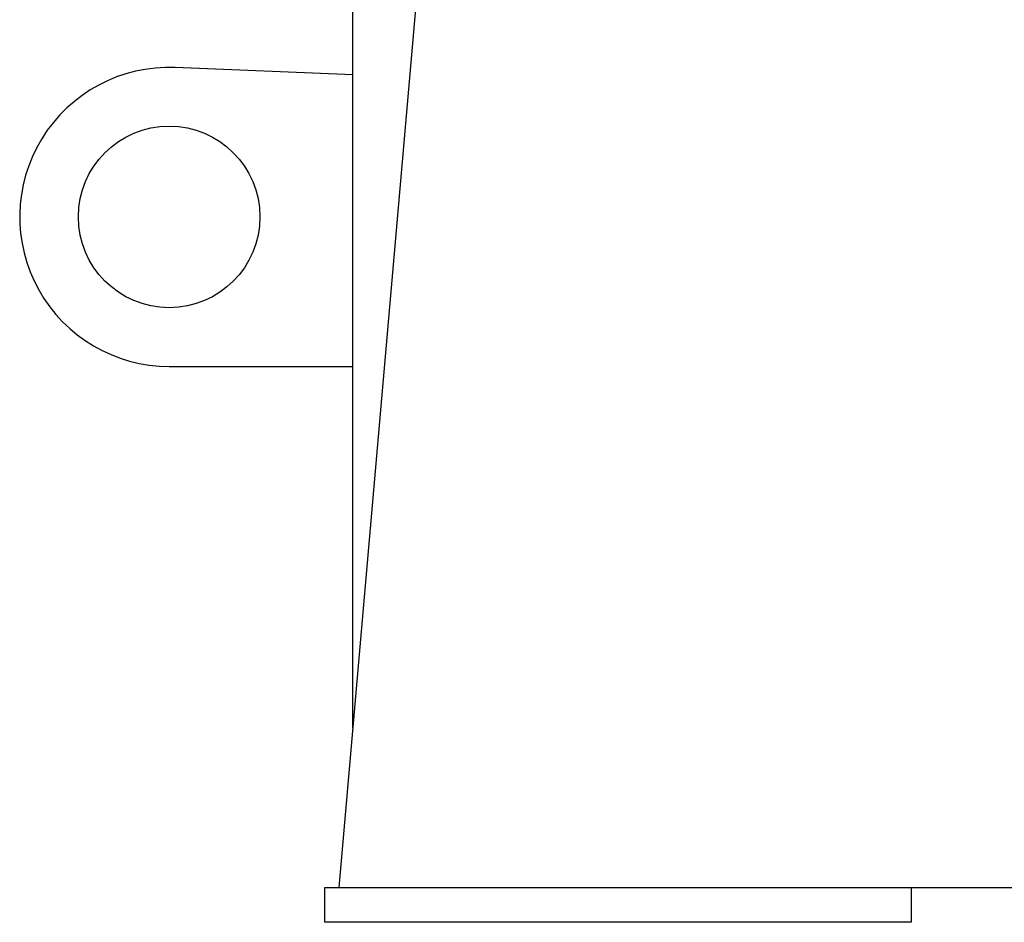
# Model space of a CAD drawing. Header units: millimetres. Extents: x 0 to 1189, y 0 to 841.
# Tile 140 of 147: x 873 to 901, y 218 to 243. Entities that reach past the tile are written whole.
import ezdxf

# ---------------------------------------------------------------- set-up
doc = ezdxf.new("R2010")
doc.units = ezdxf.units.MM
doc.header["$LTSCALE"] = 65.395
doc.layers.add('links_2_VBL265', color=7, linetype='CONTINUOUS')

# ---------------------------------------------------------------- blocks, each defined once
blk = doc.blocks.new('8M25C_GENSET_STD_GRUNDRAHMEN_T1_PBL267', base_point=(920, 233.6))
at = {"layer": '8M25C_GENSET_STD_GRUNDRAHMEN_T1_PBL267', "color": 7, "linetype": 'CONTINUOUS'}
for p, q in [((882.8, 223.172), (882.8, 247.8)), ((884.731, 245.244), (882.4, 218.6)), ((882.8, 241.871), (877.713, 242.077)), ((877.54, 233.52), (882.8, 233.52)), ((882, 218.6), (958, 218.6)), ((882, 217.6), (882, 218.6)), ((898.8, 218.6), (898.8, 217.6)), ((898.8, 217.6), (882, 217.6))]:
    blk.add_line(p, q, dxfattribs=at)
blk.add_circle((877.54, 237.8), 2.6, dxfattribs=at)
blk.add_arc((877.54, 237.8), 4.28, 87.6876, 270, dxfattribs=at)
blk = doc.blocks.new('8M25C_GENSET_STD_GRUNDRAHMEN_ABL266', base_point=(920, 263.08))
at = {"layer": '8M25C_GENSET_STD_GRUNDRAHMEN_T1_PBL267'}
blk.add_blockref('8M25C_GENSET_STD_GRUNDRAHMEN_T1_PBL267', (920, 233.6), dxfattribs=at)
blk = doc.blocks.new('LINKS_2_VBL265', base_point=(924.54, 300.257))
at = {"layer": '8M25C_GENSET_STD_GRUNDRAHMEN_ABL266'}
blk.add_blockref('8M25C_GENSET_STD_GRUNDRAHMEN_ABL266', (920, 263.08), dxfattribs=at)

msp = doc.modelspace()

# ---------------------------------------------------------------- block references
at = {"layer": 'links_2_VBL265'}
msp.add_blockref('LINKS_2_VBL265', (924.54, 300.25684), dxfattribs=at)

doc.saveas('drawing.dxf')
